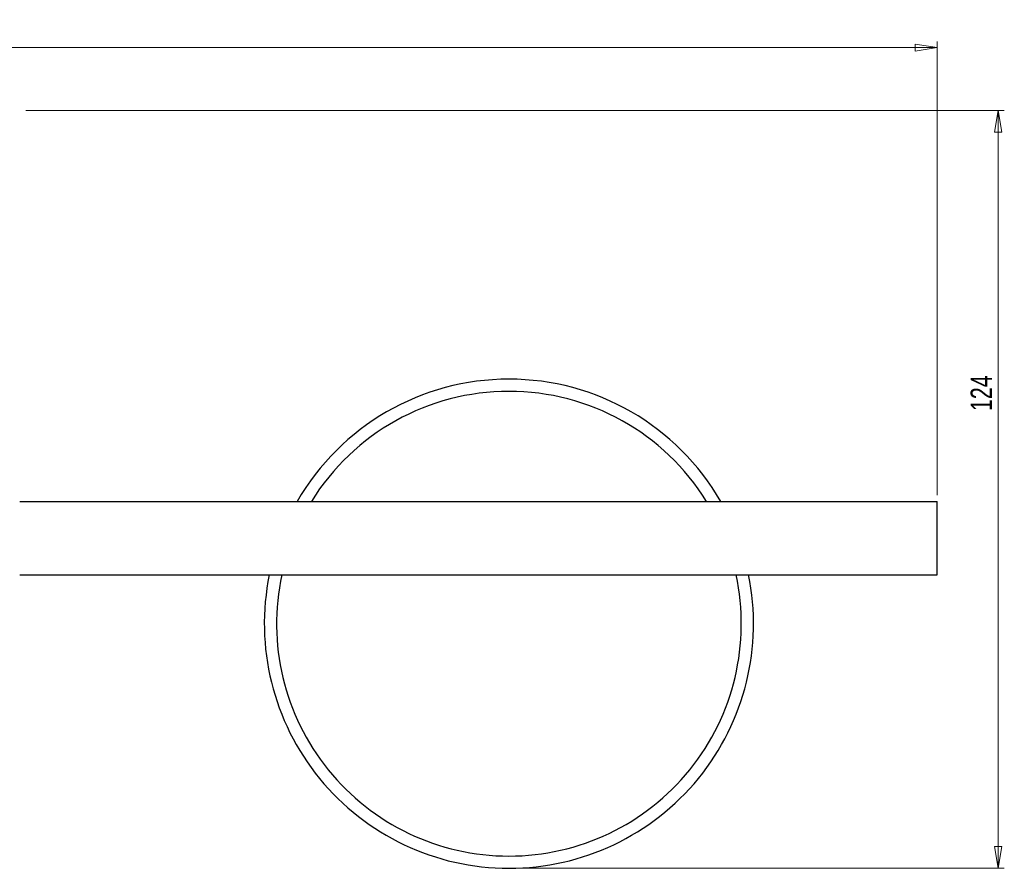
# Model space of a CAD drawing. Header units: millimetres. Extents: x 294 to 1094, y 402 to 731.
# Tile 10 of 13: x 729 to 890, y 592 to 731. Entities that reach past the tile are written whole.
import ezdxf

# ---------------------------------------------------------------- set-up
doc = ezdxf.new("R2010")
doc.units = ezdxf.units.MM
doc.header["$PDSIZE"] = -1
doc.styles.add('SLDTEXTSTYLE0', font='TXT', dxfattribs={"width": 0.75})
doc.dimstyles.new('SLDDIMSTYLE0', dxfattribs={"dimtxt": 3.5, "dimasz": 3.556, "dimexe": 0, "dimexo": 0.0625, "dimgap": 0.875, "dimtad": 1, "dimdec": 0, "dimrnd": 1e-09, "dimzin": 12, "dimdsep": 46, "dimtxsty": 'SLDTEXTSTYLE0', "dimblk1": 'CLOSED', "dimblk2": 'CLOSED', "dimsah": 1, "dimcen": 0.09, "dimadec": 0, "dimazin": 3, "dimtfac": 1, "dimtdec": 0, "dimtofl": 0, "dimtmove": 0, "dimatfit": 3, "dimldrblk": 'CLOSED', "dimfxl": 0, "dimfrac": 2, "dimtolj": 1, "dimtzin": 12, "dimarcsym": 0})
doc.dimstyles.new('SLDDIMSTYLE1', dxfattribs={"dimtxt": 3.5, "dimasz": 3.556, "dimexe": 0, "dimexo": 0.0625, "dimgap": 0.875, "dimtad": 1, "dimdec": 0, "dimrnd": 1e-09, "dimzin": 12, "dimdsep": 46, "dimtxsty": 'SLDTEXTSTYLE0', "dimblk1": 'CLOSED', "dimblk2": 'CLOSED', "dimsah": 1, "dimcen": 0.09, "dimadec": 0, "dimazin": 3, "dimtfac": 1, "dimtofl": 0, "dimtmove": 0, "dimatfit": 3, "dimldrblk": 'CLOSED', "dimfxl": 0, "dimfrac": 2, "dimtolj": 1, "dimtzin": 12, "dimarcsym": 0})

# ---------------------------------------------------------------- blocks, each defined once
blk = doc.blocks.new('_Closed')
at = {"color": 0, "linetype": 'ByBlock', "lineweight": -2}
for p, q in [((-1, 0.166667), (0, 0)), ((-1, 0.166667), (-1, -0.166667)), ((0, 0), (-1, -0.166667)), ((0, 0), (-1, 0))]:
    blk.add_line(p, q, dxfattribs=at)
blk = doc.blocks.new('_D_1')
at = {"color": 7, "linetype": 'Continuous', "lineweight": 0}
for p, q in [((729.68, 716.29), (889.68, 716.29)), ((888.68, 592.34), (888.68, 716.29)), ((809.68, 592.34), (889.68, 592.34))]:
    blk.add_line(p, q, dxfattribs=at)
at = {"color": 7, "linetype": 'Continuous', "lineweight": 18, "xscale": 3.556, "yscale": 3.556}
for p, rotation in [((888.68, 716.29), 90.0000000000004), ((888.68, 592.34), 270.0000000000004)]:
    blk.add_blockref('_Closed', p, dxfattribs=dict(at, rotation=rotation))
at = {"color": 7, "linetype": 'Continuous', "lineweight": 18, "insert": (884.17, 667.11), "char_height": 3.5, "attachment_point": 1, "rotation": 90, "style": 'SLDTEXTSTYLE0'}
blk.add_mtext('124', dxfattribs=at)
blk = doc.blocks.new('_D_2')
at = {"color": 7, "linetype": 'Continuous', "lineweight": 0}
for p, q in [((488.68, 652.34), (488.68, 727.55)), ((488.68, 726.55), (878.68, 726.55)), ((878.68, 653.34), (878.68, 727.55))]:
    blk.add_line(p, q, dxfattribs=at)
at = {"color": 7, "linetype": 'Continuous', "lineweight": 18, "xscale": 3.556, "yscale": 3.556, "rotation": 180.0000000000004}
blk.add_blockref('_Closed', (488.68, 726.55, 13.77), dxfattribs=at)
at = {"color": 7, "linetype": 'Continuous', "lineweight": 18, "xscale": 3.556, "yscale": 3.556}
blk.add_blockref('_Closed', (878.68, 726.55, 13.77), dxfattribs=at)
at = {"color": 7, "linetype": 'Continuous', "lineweight": 18, "insert": (676.85, 731.06), "char_height": 3.5, "attachment_point": 1, "style": 'SLDTEXTSTYLE0'}
blk.add_mtext('390', dxfattribs=at)

msp = doc.modelspace()

# ---------------------------------------------------------------- linework, layer by layer
at = {"color": 7, "linetype": 'Continuous', "lineweight": 25}
for p, q in [((728.68, 652.34), (878.68, 652.34)), ((878.68, 640.34), (878.68, 652.34)), ((728.68, 640.34), (878.68, 640.34))]:
    msp.add_line(p, q, dxfattribs=at)
for start, end in [(30, 150), (168.463, 270), (270, 11.537)]:
    msp.add_arc((808.68, 632.34), 40, start, end, dxfattribs=at)
at = {"color": 8, "linetype": 'Continuous', "lineweight": 25}
for start, end in [(31.7569, 148.2431), (167.8468, 270), (270, 12.1532)]:
    msp.add_arc((808.68, 632.34), 38, start, end, dxfattribs=at)
at = {"color": 7, "linetype": 'Continuous', "lineweight": 0}
msp.add_point((808.68, 592.34), dxfattribs=at)

# ---------------------------------------------------------------- dimensions: what is measured, and where the dimension line sits
at = {"color": 7, "linetype": 'Continuous', "lineweight": 18}
dim = msp.add_linear_dim(base=(878.68, 726.55), p1=(488.68, 651.34), p2=(878.68, 652.34), dimstyle='SLDDIMSTYLE0', dxfattribs=at)
dim.commit()
dim.dimension.update_dxf_attribs({"geometry": '_D_2', "text_midpoint": (680.73, 726.55), "dimtype": 160})
dim = msp.add_linear_dim(base=(888.68, 716.29), p1=(808.68, 592.34), p2=(728.68, 716.29), angle=90, dimstyle='SLDDIMSTYLE1', dxfattribs=at)
dim.commit()
dim.dimension.update_dxf_attribs({"geometry": '_D_1', "text_midpoint": (888.68, 670.99), "dimtype": 160})

doc.saveas('drawing.dxf')
